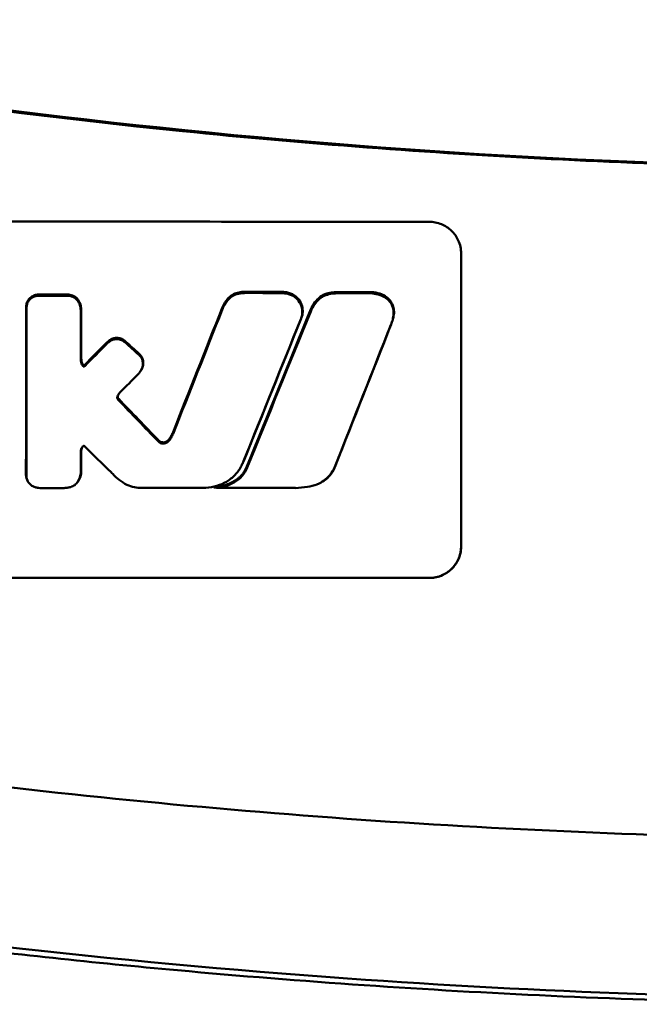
# Model space of a CAD drawing. Header units: millimetres. Extents: x 1479 to 4580, y 458 to 3937.
# Tile 5 of 32: x 2051 to 2070, y 1088 to 1119. Entities that reach past the tile are written whole.
import ezdxf

# ---------------------------------------------------------------- set-up
doc = ezdxf.new("R2010")
doc.units = ezdxf.units.MM
doc.header["$LTSCALE"] = 10
doc.layers.add('Visible (ISO)', color=7, linetype='Continuous', lineweight=50)

msp = doc.modelspace()

# ---------------------------------------------------------------- linework, layer by layer
at = {"layer": 'Visible (ISO)'}
for p, q in [((2062.31, 1110.239), (2062.353, 1110.259)), ((2052.768, 1110.049), (2052.77, 1110.102)), ((2062.616, 1109.694), (2062.626, 1109.687)), ((2052.832, 1108.238), (2052.832, 1108.245)), ((2052.844, 1108.291), (2052.844, 1108.298)), ((2052.9, 1108.061), (2052.899, 1108.105)), ((2052.951, 1108.069), (2052.949, 1108.11)), ((2054.734, 1107.977), (2054.753, 1108.013)), ((2053.974, 1107.11), (2053.989, 1107.146)), ((2055.558, 1105.705), (2055.567, 1105.752)), ((2057.855, 1104.953), (2057.861, 1104.963)), ((2057.921, 1105.096), (2057.928, 1105.107)), ((2060.8, 1104.972), (2060.786, 1104.93)), ((2052.734, 1104.452), (2052.731, 1104.445)), ((2056.989, 1104.27), (2057.074, 1104.256))]:
    msp.add_line(p, q, dxfattribs=at)
for centre, major_axis, ratio, start_param, end_param in [((2079.163, 1340.158), (227.179, 0), 0.994284, 4.495247, 4.712389), ((2051.565, 1110.357), (51.403, -0.06), 0.001677, 4.712509, 4.728109), ((2060.668, 1109.777), (0.519, 0.285), 0.971833, 1.32709, 1.715884), ((2051.303, 1109.876), (0.008, -0.365), 0.513959, 4.47143, 4.666202), ((2054.094, 1107.114), (0.11, 0.024), 0.886899, 2.581786, 3.289663), ((2054.168, 1107.136), (0.186, 0.043), 0.747942, 3.268727, 3.562549), ((1762.678, 1658.766), (-2430.475, 2563.045), 0.048343, 1.741728, 1.742242), ((1762.633, 1659.126), (-2433.105, 2565.818), 0.048343, 1.74162, 1.742134), ((2052.787, 1105.725), (25.972, -25.524), 0.000163, 4.718263, 4.750564), ((2051.127, 1104.682), (-0.001, -0.13), 0.115287, 4.772039, 4.865923), ((2053.819, 1109.193), (6.68, -4.626), 0.233475, 6.113953, 6.153624), ((2054.749, 1104.27), (0.152, 0.004), 0.08284, 4.661596, 4.742426), ((2078.89, 1144.594), (1787.892, 0), 0.022563, 4.698889, 4.699999), ((2078.86, 1144.54), (-1784.852, -0.034), 0.022571, 1.55859, 1.559974)]:
    msp.add_ellipse(centre, major_axis=major_axis, ratio=ratio, start_param=start_param, end_param=end_param, dxfattribs=at)
for points, knots in [([(2033.057, 1118.903), (2040.678, 1117.35), (2048.313, 1116.192), (2059.851, 1115.029), (2063.698, 1114.739), (2069.484, 1114.447), (2071.419, 1114.374), (2075.201, 1114.279), (2077.015, 1114.255), (2078.914, 1114.253)], [0.000811, 0.000811, 0.000811, 0.000811, 2.334672, 2.334672, 3.49801, 3.49801, 4.08174, 4.08174, 4.638981, 4.638981, 4.638981, 4.638981]), ([(2040.602, 1112.598), (2044.46, 1112.594), (2048.315, 1112.591), (2056.026, 1112.586), (2059.878, 1112.584), (2063.73, 1112.582)], [0.000001, 0.000001, 0.000001, 0.000001, 1.157743, 1.157743, 2.313793, 2.313793, 2.313793, 2.313793]), ([(2063.73, 1112.582), (2063.794, 1112.582), (2063.857, 1112.576), (2063.987, 1112.551), (2064.055, 1112.531), (2064.235, 1112.456), (2064.341, 1112.386), (2064.519, 1112.213), (2064.591, 1112.112), (2064.671, 1111.936), (2064.693, 1111.868), (2064.723, 1111.731), (2064.73, 1111.662), (2064.73, 1111.592)], [0.000001, 0.000001, 0.000001, 0.000001, 0.0189524, 0.0189524, 0.0399692, 0.0399692, 0.0779065, 0.0779065, 0.1155872, 0.1155872, 0.137348, 0.137348, 0.1589354, 0.1589354, 0.1589354, 0.1589354]), ([(2051.44, 1110.299), (2051.4, 1110.292), (2051.361, 1110.279), (2051.286, 1110.239), (2051.251, 1110.213), (2051.192, 1110.15), (2051.168, 1110.114), (2051.134, 1110.038), (2051.123, 1109.999), (2051.119, 1109.958)], [-0.05129556, -0.05129556, -0.05129556, -0.05129556, -0.03891106, -0.03891106, -0.02575831, -0.02575831, -0.01249472, -0.01249472, 0, 0, 0, 0]), ([(2051.451, 1110.263), (2051.403, 1110.255), (2051.358, 1110.239), (2051.273, 1110.191), (2051.236, 1110.158), (2051.184, 1110.09), (2051.166, 1110.058), (2051.141, 1109.993), (2051.134, 1109.96), (2051.131, 1109.926)], [-0.05113032, -0.05113032, -0.05113032, -0.05113032, -0.03661036, -0.03661036, -0.02158494, -0.02158494, -0.01046232, -0.01046232, 0, 0, 0, 0]), ([(2051.56, 1110.309), (2051.539, 1110.309), (2051.519, 1110.308), (2051.479, 1110.305), (2051.46, 1110.302), (2051.44, 1110.299)], [-0.01201087, -0.01201087, -0.01201087, -0.01201087, -0.00595236, -0.00595236, 0, 0, 0, 0]), ([(2051.571, 1110.271), (2051.551, 1110.271), (2051.531, 1110.271), (2051.491, 1110.268), (2051.471, 1110.266), (2051.451, 1110.263)], [-0.0120578, -0.0120578, -0.0120578, -0.0120578, -0.00602891, -0.00602891, 0, 0, 0, 0]), ([(2052.483, 1110.3), (2052.463, 1110.303), (2052.442, 1110.305), (2052.402, 1110.307), (2052.382, 1110.308), (2052.362, 1110.308)], [-0.01215178, -0.01215178, -0.01215178, -0.01215178, -0.00594822, -0.00594822, 0, 0, 0, 0]), ([(2052.493, 1110.261), (2052.474, 1110.264), (2052.455, 1110.266), (2052.415, 1110.269), (2052.394, 1110.27), (2052.373, 1110.27)], [-0.01208774, -0.01208774, -0.01208774, -0.01208774, -0.00635487, -0.00635487, 0, 0, 0, 0]), ([(2052.77, 1110.102), (2052.756, 1110.127), (2052.739, 1110.151), (2052.7, 1110.195), (2052.677, 1110.215), (2052.627, 1110.251), (2052.6, 1110.266), (2052.543, 1110.288), (2052.513, 1110.296), (2052.483, 1110.3)], [-0.03652571, -0.03652571, -0.03652571, -0.03652571, -0.02760795, -0.02760795, -0.01851069, -0.01851069, -0.00909968, -0.00909968, 0, 0, 0, 0]), ([(2052.768, 1110.049), (2052.755, 1110.075), (2052.74, 1110.1), (2052.704, 1110.146), (2052.683, 1110.167), (2052.635, 1110.205), (2052.608, 1110.221), (2052.552, 1110.246), (2052.523, 1110.255), (2052.493, 1110.261)], [-0.03642364, -0.03642364, -0.03642364, -0.03642364, -0.02759296, -0.02759296, -0.01849049, -0.01849049, -0.00911385, -0.00911385, 0, 0, 0, 0]), ([(2057.455, 1110.204), (2057.411, 1110.159), (2057.372, 1110.11), (2057.304, 1110.004), (2057.275, 1109.947), (2057.252, 1109.888)], [-0.03874262, -0.03874262, -0.03874262, -0.03874262, -0.01958586, -0.01958586, 0, 0, 0, 0]), ([(2057.76, 1110.331), (2057.7, 1110.318), (2057.643, 1110.296), (2057.535, 1110.234), (2057.486, 1110.193), (2057.444, 1110.146)], [-0.0377179, -0.0377179, -0.0377179, -0.0377179, -0.01935504, -0.01935504, 0, 0, 0, 0]), ([(2057.781, 1110.374), (2057.72, 1110.364), (2057.66, 1110.344), (2057.549, 1110.286), (2057.499, 1110.248), (2057.455, 1110.204)], [-0.03783782, -0.03783782, -0.03783782, -0.03783782, -0.01911324, -0.01911324, 0, 0, 0, 0]), ([(2057.998, 1110.355), (2057.959, 1110.355), (2057.919, 1110.353), (2057.84, 1110.345), (2057.8, 1110.339), (2057.76, 1110.331)], [-0.02402213, -0.02402213, -0.02402213, -0.02402213, -0.01224647, -0.01224647, 0, 0, 0, 0]), ([(2058.02, 1110.394), (2057.98, 1110.394), (2057.94, 1110.392), (2057.86, 1110.386), (2057.821, 1110.381), (2057.781, 1110.374)], [-0.02410564, -0.02410564, -0.02410564, -0.02410564, -0.01206816, -0.01206816, 0, 0, 0, 0]), ([(2059.304, 1110.328), (2059.264, 1110.337), (2059.223, 1110.343), (2059.138, 1110.352), (2059.093, 1110.354), (2059.048, 1110.354)], [-0.02574903, -0.02574903, -0.02574903, -0.02574903, -0.01343066, -0.01343066, 0, 0, 0, 0]), ([(2059.326, 1110.363), (2059.286, 1110.373), (2059.244, 1110.38), (2059.159, 1110.39), (2059.116, 1110.393), (2059.073, 1110.393)], [-0.02562729, -0.02562729, -0.02562729, -0.02562729, -0.01298647, -0.01298647, 0, 0, 0, 0]), ([(2059.725, 1109.566), (2059.741, 1109.61), (2059.752, 1109.655), (2059.762, 1109.751), (2059.761, 1109.802), (2059.742, 1109.925), (2059.716, 1109.996), (2059.638, 1110.125), (2059.587, 1110.181), (2059.492, 1110.251), (2059.456, 1110.273), (2059.38, 1110.307), (2059.343, 1110.319), (2059.304, 1110.328)], [-0.1007335, -0.1007335, -0.1007335, -0.1007335, -0.0864518, -0.0864518, -0.070815, -0.070815, -0.0477471, -0.0477471, -0.0248109, -0.0248109, -0.0119957, -0.0119957, 0, 0, 0, 0]), ([(2059.735, 1109.586), (2059.75, 1109.624), (2059.76, 1109.663), (2059.773, 1109.746), (2059.774, 1109.79), (2059.766, 1109.909), (2059.745, 1109.983), (2059.677, 1110.12), (2059.629, 1110.182), (2059.534, 1110.265), (2059.495, 1110.292), (2059.412, 1110.335), (2059.37, 1110.351), (2059.326, 1110.363)], [-0.1011495, -0.1011495, -0.1011495, -0.1011495, -0.0886917, -0.0886917, -0.0751588, -0.0751588, -0.0517409, -0.0517409, -0.0280419, -0.0280419, -0.0135591, -0.0135591, 0, 0, 0, 0]), ([(2060.029, 1109.851), (2060.06, 1109.928), (2060.101, 1110.001), (2060.2, 1110.13), (2060.256, 1110.186), (2060.319, 1110.235)], [0, 0, 0, 0, 0.02557959, 0.02557959, 0.04989862, 0.04989862, 0.04989862, 0.04989862]), ([(2060.298, 1110.173), (2060.326, 1110.197), (2060.357, 1110.219), (2060.422, 1110.257), (2060.457, 1110.273), (2060.493, 1110.286)], [0, 0, 0, 0, 0.01146668, 0.01146668, 0.02292794, 0.02292794, 0.02292794, 0.02292794]), ([(2060.493, 1110.286), (2060.56, 1110.308), (2060.628, 1110.324), (2060.757, 1110.343), (2060.817, 1110.347), (2060.876, 1110.346)], [0, 0, 0, 0, 0.02130972, 0.02130972, 0.03920168, 0.03920168, 0.03920168, 0.03920168]), ([(2060.525, 1110.335), (2060.59, 1110.352), (2060.656, 1110.365), (2060.786, 1110.38), (2060.85, 1110.384), (2060.914, 1110.384)], [0, 0, 0, 0, 0.02028848, 0.02028848, 0.0395792, 0.0395792, 0.0395792, 0.0395792]), ([(2061.83, 1110.346), (2061.913, 1110.346), (2061.995, 1110.338), (2062.157, 1110.303), (2062.236, 1110.276), (2062.31, 1110.239)], [0, 0, 0, 0, 0.02493845, 0.02493845, 0.04990411, 0.04990411, 0.04990411, 0.04990411]), ([(2061.875, 1110.383), (2061.958, 1110.383), (2062.04, 1110.374), (2062.203, 1110.333), (2062.281, 1110.302), (2062.353, 1110.259)], [0, 0, 0, 0, 0.02499311, 0.02499311, 0.05034829, 0.05034829, 0.05034829, 0.05034829]), ([(2062.31, 1110.239), (2062.356, 1110.214), (2062.398, 1110.183), (2062.476, 1110.11), (2062.509, 1110.068), (2062.567, 1109.971), (2062.589, 1109.917), (2062.615, 1109.806), (2062.62, 1109.75), (2062.616, 1109.694)], [0, 0, 0, 0, 0.01587272, 0.01587272, 0.03235839, 0.03235839, 0.05026104, 0.05026104, 0.06761699, 0.06761699, 0.06761699, 0.06761699]), ([(2062.353, 1110.259), (2062.399, 1110.229), (2062.441, 1110.194), (2062.515, 1110.111), (2062.546, 1110.065), (2062.596, 1109.963), (2062.614, 1109.908), (2062.632, 1109.797), (2062.633, 1109.741), (2062.626, 1109.687)], [0, 0, 0, 0, 0.0166518, 0.0166518, 0.03372507, 0.03372507, 0.05151399, 0.05151399, 0.06853819, 0.06853819, 0.06853819, 0.06853819]), ([(2051.131, 1109.926), (2051.13, 1109.915), (2051.129, 1109.903), (2051.128, 1109.879), (2051.127, 1109.867), (2051.127, 1109.856)], [-0.007314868, -0.007314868, -0.007314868, -0.007314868, -0.003657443, -0.003657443, 0, 0, 0, 0]), ([(2052.83, 1109.746), (2052.83, 1109.798), (2052.825, 1109.849), (2052.805, 1109.951), (2052.789, 1110.001), (2052.768, 1110.049)], [-0.03215724, -0.03215724, -0.03215724, -0.03215724, -0.01616009, -0.01616009, 0, 0, 0, 0]), ([(2052.843, 1109.801), (2052.843, 1109.853), (2052.837, 1109.904), (2052.813, 1110.006), (2052.795, 1110.055), (2052.77, 1110.102)], [-0.03220551, -0.03220551, -0.03220551, -0.03220551, -0.01615838, -0.01615838, 0, 0, 0, 0]), ([(2057.444, 1110.146), (2057.401, 1110.097), (2057.364, 1110.044), (2057.299, 1109.936), (2057.273, 1109.881), (2057.25, 1109.825)], [-0.03864588, -0.03864588, -0.03864588, -0.03864588, -0.01880031, -0.01880031, 0, 0, 0, 0]), ([(2060.024, 1109.781), (2060.056, 1109.861), (2060.097, 1109.936), (2060.191, 1110.067), (2060.242, 1110.123), (2060.298, 1110.173)], [0, 0, 0, 0, 0.0264811, 0.0264811, 0.04942684, 0.04942684, 0.04942684, 0.04942684]), ([(2062.626, 1109.687), (2062.617, 1109.631), (2062.605, 1109.576), (2062.575, 1109.466), (2062.556, 1109.412), (2062.535, 1109.359)], [0, 0, 0, 0, 0.01745385, 0.01745385, 0.03518305, 0.03518305, 0.03518305, 0.03518305]), ([(2062.616, 1109.694), (2062.611, 1109.639), (2062.602, 1109.584), (2062.575, 1109.475), (2062.557, 1109.421), (2062.536, 1109.368)], [0, 0, 0, 0, 0.01712312, 0.01712312, 0.03473945, 0.03473945, 0.03473945, 0.03473945]), ([(2059.712, 1109.535), (2059.715, 1109.54), (2059.717, 1109.545), (2059.721, 1109.556), (2059.723, 1109.561), (2059.725, 1109.566)], [-0.003491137, -0.003491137, -0.003491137, -0.003491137, -0.001745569, -0.001745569, 0, 0, 0, 0]), ([(2053.728, 1108.879), (2053.711, 1108.868), (2053.695, 1108.855), (2053.664, 1108.829), (2053.649, 1108.815), (2053.634, 1108.8)], [-0.0124533, -0.0124533, -0.0124533, -0.0124533, -0.00624553, -0.00624553, 0, 0, 0, 0]), ([(2053.728, 1108.838), (2053.712, 1108.827), (2053.696, 1108.814), (2053.665, 1108.788), (2053.65, 1108.773), (2053.635, 1108.758)], [-0.01248959, -0.01248959, -0.01248959, -0.01248959, -0.006512, -0.006512, 0, 0, 0, 0]), ([(2054.193, 1108.869), (2054.159, 1108.895), (2054.121, 1108.915), (2054.038, 1108.943), (2053.993, 1108.95), (2053.907, 1108.949), (2053.867, 1108.942), (2053.793, 1108.918), (2053.759, 1108.901), (2053.728, 1108.879)], [-0.05001862, -0.05001862, -0.05001862, -0.05001862, -0.03717599, -0.03717599, -0.02355017, -0.02355017, -0.01149301, -0.01149301, 0, 0, 0, 0]), ([(2054.189, 1108.831), (2054.153, 1108.859), (2054.113, 1108.88), (2054.024, 1108.908), (2053.976, 1108.914), (2053.89, 1108.908), (2053.854, 1108.901), (2053.787, 1108.875), (2053.756, 1108.859), (2053.728, 1108.838)], [-0.0498323, -0.0498323, -0.0498323, -0.0498323, -0.03617176, -0.03617176, -0.02170588, -0.02170588, -0.0105717, -0.0105717, 0, 0, 0, 0]), ([(2054.234, 1108.793), (2054.227, 1108.8), (2054.219, 1108.806), (2054.204, 1108.819), (2054.197, 1108.825), (2054.189, 1108.831)], [-0.005954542, -0.005954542, -0.005954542, -0.005954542, -0.00297727, -0.00297727, 0, 0, 0, 0]), ([(2054.238, 1108.831), (2054.23, 1108.838), (2054.223, 1108.845), (2054.208, 1108.857), (2054.2, 1108.863), (2054.193, 1108.869)], [-0.005923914, -0.005923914, -0.005923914, -0.005923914, -0.00291725, -0.00291725, 0, 0, 0, 0]), ([(2054.668, 1108.398), (2054.662, 1108.404), (2054.657, 1108.409), (2054.645, 1108.421), (2054.639, 1108.426), (2054.633, 1108.431)], [-0.00490164, -0.00490164, -0.00490164, -0.00490164, -0.002450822, -0.002450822, 0, 0, 0, 0]), ([(2054.673, 1108.435), (2054.667, 1108.441), (2054.662, 1108.447), (2054.65, 1108.458), (2054.644, 1108.464), (2054.638, 1108.469)], [-0.004946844, -0.004946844, -0.004946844, -0.004946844, -0.002473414, -0.002473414, 0, 0, 0, 0]), ([(2054.734, 1107.977), (2054.75, 1108.01), (2054.761, 1108.045), (2054.773, 1108.119), (2054.774, 1108.158), (2054.762, 1108.235), (2054.75, 1108.272), (2054.716, 1108.341), (2054.694, 1108.371), (2054.668, 1108.398)], [-0.04671997, -0.04671997, -0.04671997, -0.04671997, -0.03538139, -0.03538139, -0.02350504, -0.02350504, -0.01139688, -0.01139688, 0, 0, 0, 0]), ([(2054.753, 1108.013), (2054.767, 1108.047), (2054.777, 1108.083), (2054.786, 1108.157), (2054.785, 1108.195), (2054.772, 1108.272), (2054.759, 1108.31), (2054.722, 1108.378), (2054.7, 1108.409), (2054.673, 1108.435)], [-0.04689099, -0.04689099, -0.04689099, -0.04689099, -0.03555358, -0.03555358, -0.0237947, -0.0237947, -0.01152205, -0.01152205, 0, 0, 0, 0]), ([(2052.9, 1108.061), (2052.894, 1108.069), (2052.886, 1108.077), (2052.87, 1108.099), (2052.863, 1108.11), (2052.853, 1108.131), (2052.849, 1108.141), (2052.836, 1108.178), (2052.832, 1108.208), (2052.832, 1108.238)], [-0.02048694, -0.02048694, -0.02048694, -0.02048694, -0.01661307, -0.01661307, -0.01236262, -0.01236262, -0.00927922, -0.00927922, 0, 0, 0, 0]), ([(2052.899, 1108.105), (2052.895, 1108.111), (2052.892, 1108.117), (2052.889, 1108.123), (2052.886, 1108.126), (2052.884, 1108.13), (2052.882, 1108.134), (2052.88, 1108.138), (2052.878, 1108.142), (2052.877, 1108.146), (2052.875, 1108.149), (2052.873, 1108.153), (2052.871, 1108.157), (2052.869, 1108.161), (2052.868, 1108.165), (2052.866, 1108.169), (2052.865, 1108.173), (2052.863, 1108.177), (2052.862, 1108.181), (2052.86, 1108.185), (2052.859, 1108.189), (2052.858, 1108.193), (2052.856, 1108.199), (2052.855, 1108.205), (2052.853, 1108.212), (2052.852, 1108.218), (2052.85, 1108.224), (2052.849, 1108.23), (2052.848, 1108.237), (2052.848, 1108.243), (2052.847, 1108.249), (2052.846, 1108.259), (2052.845, 1108.268), (2052.845, 1108.277), (2052.844, 1108.282), (2052.844, 1108.286), (2052.844, 1108.291)], [0, 0, 0, 0, 0.020678, 0.020678, 0.020678, 0.0340827, 0.0340827, 0.0340827, 0.0474641, 0.0474641, 0.0474641, 0.0608021, 0.0608021, 0.0608021, 0.0740851, 0.0740851, 0.0740851, 0.0873071, 0.0873071, 0.0873071, 0.1004656, 0.1004656, 0.1004656, 0.1204491, 0.1204491, 0.1204491, 0.1402156, 0.1402156, 0.1402156, 0.1597782, 0.1597782, 0.1597782, 0.1891116, 0.1891116, 0.1891116, 0.2032571, 0.2032571, 0.2032571, 0.2032571]), ([(2052.935, 1108.1), (2052.932, 1108.098), (2052.929, 1108.096), (2052.923, 1108.095), (2052.92, 1108.094), (2052.916, 1108.095), (2052.916, 1108.095), (2052.912, 1108.095), (2052.91, 1108.096), (2052.905, 1108.099), (2052.903, 1108.1), (2052.901, 1108.102), (2052.9, 1108.104), (2052.899, 1108.105)], [-0.004180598, -0.004180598, -0.004180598, -0.004180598, -0.003140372, -0.003140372, -0.002186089, -0.002186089, -0.002067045, -0.002067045, -0.001157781, -0.001157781, -0.000510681, -0.000510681, 0, 0, 0, 0]), ([(2052.937, 1108.059), (2052.935, 1108.057), (2052.932, 1108.056), (2052.926, 1108.054), (2052.923, 1108.053), (2052.919, 1108.053), (2052.919, 1108.053), (2052.918, 1108.053), (2052.918, 1108.053), (2052.917, 1108.053), (2052.916, 1108.053), (2052.913, 1108.054), (2052.91, 1108.055), (2052.904, 1108.058), (2052.902, 1108.06), (2052.9, 1108.061)], [-0.004606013, -0.004606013, -0.004606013, -0.004606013, -0.003438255, -0.003438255, -0.002112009, -0.002112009, -0.002029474, -0.002029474, -0.001947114, -0.001947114, -0.001614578, -0.001614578, -0.000682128, -0.000682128, 0, 0, 0, 0]), ([(2052.951, 1108.069), (2052.948, 1108.067), (2052.946, 1108.066), (2052.942, 1108.062), (2052.939, 1108.061), (2052.937, 1108.059)], [-0.00169855, -0.00169855, -0.00169855, -0.00169855, -0.000849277, -0.000849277, 0, 0, 0, 0]), ([(2054.592, 1107.783), (2054.62, 1107.811), (2054.646, 1107.84), (2054.694, 1107.905), (2054.715, 1107.94), (2054.734, 1107.977)], [-0.02471221, -0.02471221, -0.02471221, -0.02471221, -0.01263472, -0.01263472, 0, 0, 0, 0]), ([(2053.979, 1107.041), (2053.974, 1107.051), (2053.971, 1107.061), (2053.969, 1107.085), (2053.97, 1107.098), (2053.974, 1107.11)], [-0.0073251, -0.0073251, -0.0073251, -0.0073251, -0.003944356, -0.003944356, 0, 0, 0, 0]), ([(2053.974, 1107.11), (2053.978, 1107.122), (2053.982, 1107.134), (2053.993, 1107.158), (2053.999, 1107.17), (2054.01, 1107.189), (2054.015, 1107.197), (2054.038, 1107.23), (2054.058, 1107.253), (2054.08, 1107.274)], [-0.02035992, -0.02035992, -0.02035992, -0.02035992, -0.01645196, -0.01645196, -0.0122888, -0.0122888, -0.00943827, -0.00943827, 0, 0, 0, 0]), ([(2053.989, 1107.146), (2053.994, 1107.157), (2053.999, 1107.167), (2054.008, 1107.185), (2054.012, 1107.191), (2054.016, 1107.198)], [-0.020451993, -0.020451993, -0.020451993, -0.020451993, -0.016786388, -0.016786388, -0.014389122, -0.014389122, -0.014389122, -0.014389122]), ([(2054.003, 1107.006), (2053.998, 1107.011), (2053.994, 1107.016), (2053.986, 1107.028), (2053.982, 1107.034), (2053.979, 1107.041)], [-0.004403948, -0.004403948, -0.004403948, -0.004403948, -0.002275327, -0.002275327, 0, 0, 0, 0]), ([(2055.715, 1105.948), (2055.698, 1105.904), (2055.677, 1105.862), (2055.626, 1105.78), (2055.595, 1105.741), (2055.558, 1105.705)], [-0.02994324, -0.02994324, -0.02994324, -0.02994324, -0.01548431, -0.01548431, 0, 0, 0, 0]), ([(2055.714, 1106.003), (2055.696, 1105.958), (2055.676, 1105.914), (2055.627, 1105.83), (2055.599, 1105.79), (2055.567, 1105.752)], [-0.03023302, -0.03023302, -0.03023302, -0.03023302, -0.0151551, -0.0151551, 0, 0, 0, 0]), ([(2052.894, 1105.559), (2052.897, 1105.562), (2052.901, 1105.565), (2052.908, 1105.572), (2052.911, 1105.576), (2052.915, 1105.579)], [-0.00300659, -0.00300659, -0.00300659, -0.00300659, -0.001503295, -0.001503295, 0, 0, 0, 0]), ([(2052.915, 1105.579), (2052.916, 1105.579), (2052.918, 1105.58), (2052.922, 1105.581), (2052.923, 1105.581), (2052.925, 1105.58), (2052.925, 1105.58), (2052.925, 1105.58), (2052.925, 1105.58), (2052.925, 1105.58), (2052.925, 1105.58), (2052.926, 1105.58), (2052.927, 1105.579), (2052.929, 1105.578), (2052.931, 1105.577), (2052.933, 1105.575), (2052.934, 1105.573), (2052.935, 1105.571)], [-0.002281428, -0.002281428, -0.002281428, -0.002281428, -0.001665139, -0.001665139, -0.001287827, -0.001287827, -0.001274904, -0.001274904, -0.00126194, -0.00126194, -0.001209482, -0.001209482, -0.000987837, -0.000987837, -0.000549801, -0.000549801, 0, 0, 0, 0]), ([(2055.265, 1105.698), (2055.262, 1105.702), (2055.258, 1105.705), (2055.252, 1105.711), (2055.248, 1105.715), (2055.245, 1105.718)], [-0.002881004, -0.002881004, -0.002881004, -0.002881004, -0.001440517, -0.001440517, 0, 0, 0, 0]), ([(2055.276, 1105.731), (2055.272, 1105.734), (2055.269, 1105.737), (2055.262, 1105.743), (2055.259, 1105.747), (2055.255, 1105.75)], [-0.002850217, -0.002850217, -0.002850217, -0.002850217, -0.001448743, -0.001448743, 0, 0, 0, 0]), ([(2055.558, 1105.705), (2055.547, 1105.695), (2055.535, 1105.686), (2055.508, 1105.67), (2055.493, 1105.663), (2055.452, 1105.649), (2055.425, 1105.645), (2055.373, 1105.647), (2055.348, 1105.652), (2055.303, 1105.671), (2055.283, 1105.683), (2055.265, 1105.698)], [-0.03228767, -0.03228767, -0.03228767, -0.03228767, -0.02770248, -0.02770248, -0.02275386, -0.02275386, -0.01468895, -0.01468895, -0.00707707, -0.00707707, 0, 0, 0, 0]), ([(2055.567, 1105.752), (2055.557, 1105.742), (2055.546, 1105.732), (2055.521, 1105.714), (2055.507, 1105.706), (2055.469, 1105.689), (2055.444, 1105.683), (2055.392, 1105.681), (2055.366, 1105.685), (2055.318, 1105.702), (2055.295, 1105.714), (2055.276, 1105.731)], [-0.03254813, -0.03254813, -0.03254813, -0.03254813, -0.02809853, -0.02809853, -0.02325045, -0.02325045, -0.01554495, -0.01554495, -0.00771824, -0.00771824, 0, 0, 0, 0]), ([(2052.831, 1105.413), (2052.831, 1105.429), (2052.832, 1105.445), (2052.839, 1105.477), (2052.845, 1105.492), (2052.857, 1105.512), (2052.861, 1105.518), (2052.876, 1105.539), (2052.887, 1105.548), (2052.894, 1105.559)], [-0.01251254, -0.01251254, -0.01251254, -0.01251254, -0.00901213, -0.00901213, -0.00544118, -0.00544118, -0.00386807, -0.00386807, 0, 0, 0, 0]), ([(2052.831, 1104.814), (2052.831, 1104.866), (2052.831, 1104.954), (2052.831, 1105.014), (2052.831, 1105.064), (2052.831, 1105.213), (2052.831, 1105.313), (2052.831, 1105.413)], [0, 0, 0, 0, 0.0162879, 0.0162879, 0.0977077, 0.0977077, 0.2605668, 0.2605668, 0.2605668, 0.2605668]), ([(2052.843, 1105.402), (2052.843, 1105.412), (2052.843, 1105.422), (2052.844, 1105.432), (2052.845, 1105.442), (2052.847, 1105.452), (2052.849, 1105.462), (2052.851, 1105.469), (2052.853, 1105.476), (2052.855, 1105.482), (2052.856, 1105.486), (2052.858, 1105.491), (2052.859, 1105.495), (2052.861, 1105.499), (2052.863, 1105.503), (2052.865, 1105.507), (2052.867, 1105.511), (2052.869, 1105.515), (2052.871, 1105.519), (2052.873, 1105.523), (2052.875, 1105.527), (2052.878, 1105.531), (2052.88, 1105.535), (2052.882, 1105.539), (2052.884, 1105.543), (2052.885, 1105.546), (2052.887, 1105.548), (2052.888, 1105.551)], [0, 0, 0, 0, 0.0303952, 0.0303952, 0.0303952, 0.062529, 0.062529, 0.062529, 0.0836646, 0.0836646, 0.0836646, 0.0973848, 0.0973848, 0.0973848, 0.1111615, 0.1111615, 0.1111615, 0.1249801, 0.1249801, 0.1249801, 0.1388281, 0.1388281, 0.1388281, 0.1526703, 0.1526703, 0.1526703, 0.1619987, 0.1619987, 0.1619987, 0.1619987]), ([(2052.843, 1104.802), (2052.843, 1104.855), (2052.843, 1104.942), (2052.843, 1105.002), (2052.843, 1105.052), (2052.843, 1105.202), (2052.843, 1105.302), (2052.843, 1105.402)], [0, 0, 0, 0, 0.0163048, 0.0163048, 0.0978171, 0.0978171, 0.2608531, 0.2608531, 0.2608531, 0.2608531]), ([(2056.739, 1104.256), (2056.857, 1104.269), (2056.975, 1104.29), (2057.192, 1104.356), (2057.292, 1104.398), (2057.485, 1104.51), (2057.575, 1104.581), (2057.735, 1104.751), (2057.801, 1104.848), (2057.855, 1104.953)], [-0.1396927, -0.1396927, -0.1396927, -0.1396927, -0.1039474, -0.1039474, -0.0713068, -0.0713068, -0.0361761, -0.0361761, 0, 0, 0, 0]), ([(2057.855, 1104.953), (2057.867, 1104.976), (2057.878, 1105), (2057.9, 1105.047), (2057.911, 1105.071), (2057.921, 1105.096)], [-0.01617209, -0.01617209, -0.01617209, -0.01617209, -0.00808599, -0.00808599, 0, 0, 0, 0]), ([(2057.861, 1104.963), (2057.873, 1104.987), (2057.884, 1105.011), (2057.907, 1105.058), (2057.917, 1105.082), (2057.928, 1105.107)], [-0.01623548, -0.01623548, -0.01623548, -0.01623548, -0.00811766, -0.00811766, 0, 0, 0, 0]), ([(2060.8, 1104.972), (2060.774, 1104.902), (2060.744, 1104.841), (2060.705, 1104.777), (2060.666, 1104.714), (2060.622, 1104.657), (2060.57, 1104.603), (2060.518, 1104.55), (2060.459, 1104.501), (2060.397, 1104.46), (2060.367, 1104.44), (2060.335, 1104.421), (2060.304, 1104.404)], [0, 0, 0, 0, 0.2297075, 0.2297075, 0.2297075, 0.4574814, 0.4574814, 0.4574814, 0.6826089, 0.6826089, 0.6826089, 0.7908188, 0.7908188, 0.7908188, 0.7908188]), ([(2051.112, 1104.663), (2051.112, 1104.624), (2051.119, 1104.586), (2051.138, 1104.525), (2051.148, 1104.502), (2051.161, 1104.48)], [-0.04924341, -0.04924341, -0.04924341, -0.04924341, -0.03730774, -0.03730774, -0.02956004, -0.02956004, -0.02956004, -0.02956004]), ([(2052.731, 1104.445), (2052.768, 1104.495), (2052.796, 1104.552), (2052.834, 1104.673), (2052.843, 1104.737), (2052.843, 1104.802)], [-0.0393647, -0.0393647, -0.0393647, -0.0393647, -0.02005998, -0.02005998, 0, 0, 0, 0]), ([(2052.734, 1104.452), (2052.769, 1104.509), (2052.794, 1104.571), (2052.824, 1104.694), (2052.831, 1104.754), (2052.831, 1104.814)], [-0.03917193, -0.03917193, -0.03917193, -0.03917193, -0.0186408, -0.0186408, 0, 0, 0, 0]), ([(2053.825, 1104.694), (2053.953, 1104.56), (2054.102, 1104.439), (2054.346, 1104.323), (2054.423, 1104.296), (2054.582, 1104.261), (2054.662, 1104.254), (2054.742, 1104.257)], [-0.105367, -0.105367, -0.105367, -0.105367, -0.0488724, -0.0488724, -0.0241035, -0.0241035, 0, 0, 0, 0]), ([(2056.989, 1104.27), (2057.035, 1104.276), (2057.076, 1104.282), (2057.121, 1104.29), (2057.151, 1104.296), (2057.179, 1104.302), (2057.208, 1104.309), (2057.238, 1104.315), (2057.266, 1104.323), (2057.295, 1104.331), (2057.324, 1104.339), (2057.351, 1104.347), (2057.38, 1104.357), (2057.408, 1104.367), (2057.435, 1104.377), (2057.463, 1104.388), (2057.491, 1104.4), (2057.517, 1104.411), (2057.544, 1104.425), (2057.571, 1104.438), (2057.596, 1104.452), (2057.622, 1104.467), (2057.648, 1104.482), (2057.672, 1104.497), (2057.697, 1104.515), (2057.721, 1104.532), (2057.744, 1104.55), (2057.767, 1104.569), (2057.789, 1104.588), (2057.811, 1104.608), (2057.832, 1104.629), (2057.852, 1104.65), (2057.872, 1104.672), (2057.89, 1104.695), (2057.909, 1104.718), (2057.926, 1104.742), (2057.942, 1104.767), (2057.958, 1104.791), (2057.973, 1104.817), (2057.986, 1104.843), (2058, 1104.87), (2058.013, 1104.897), (2058.024, 1104.925)], [0, 0, 0, 0, 0.137174, 0.137174, 0.137174, 0.228231, 0.228231, 0.228231, 0.319305, 0.319305, 0.319305, 0.410386, 0.410386, 0.410386, 0.50146, 0.50146, 0.50146, 0.592504, 0.592504, 0.592504, 0.683492, 0.683492, 0.683492, 0.774389, 0.774389, 0.774389, 0.865155, 0.865155, 0.865155, 0.955753, 0.955753, 0.955753, 1.046153, 1.046153, 1.046153, 1.136339, 1.136339, 1.136339, 1.226318, 1.226318, 1.226318, 1.317976, 1.317976, 1.317976, 1.317976]), ([(2057.074, 1104.256), (2057.179, 1104.27), (2057.283, 1104.291), (2057.473, 1104.352), (2057.559, 1104.389), (2057.728, 1104.489), (2057.808, 1104.554), (2057.942, 1104.71), (2057.995, 1104.797), (2058.034, 1104.892)], [0, 0, 0, 0, 0.0316908, 0.0316908, 0.0599134, 0.0599134, 0.0913031, 0.0913031, 0.1228865, 0.1228865, 0.1228865, 0.1228865]), ([(2060.786, 1104.93), (2060.776, 1104.902), (2060.765, 1104.876), (2060.752, 1104.85), (2060.74, 1104.823), (2060.726, 1104.798), (2060.711, 1104.772), (2060.696, 1104.747), (2060.68, 1104.723), (2060.663, 1104.699), (2060.646, 1104.675), (2060.627, 1104.652), (2060.607, 1104.631), (2060.587, 1104.609), (2060.566, 1104.588), (2060.544, 1104.568), (2060.522, 1104.548), (2060.499, 1104.529), (2060.475, 1104.511), (2060.451, 1104.494), (2060.426, 1104.477), (2060.4, 1104.461), (2060.395, 1104.458), (2060.389, 1104.455), (2060.384, 1104.451)], [0, 0, 0, 0, 0.0909424, 0.0909424, 0.0909424, 0.1817542, 0.1817542, 0.1817542, 0.2723918, 0.2723918, 0.2723918, 0.3628196, 0.3628196, 0.3628196, 0.4530191, 0.4530191, 0.4530191, 0.5429943, 0.5429943, 0.5429943, 0.6327704, 0.6327704, 0.6327704, 0.6523149, 0.6523149, 0.6523149, 0.6523149]), ([(2051.124, 1104.636), (2051.125, 1104.595), (2051.132, 1104.555), (2051.161, 1104.475), (2051.183, 1104.437), (2051.236, 1104.373), (2051.265, 1104.347), (2051.329, 1104.306), (2051.363, 1104.291), (2051.399, 1104.28)], [-0.04908253, -0.04908253, -0.04908253, -0.04908253, -0.03649581, -0.03649581, -0.02308132, -0.02308132, -0.01125263, -0.01125263, 0, 0, 0, 0]), ([(2052.517, 1104.286), (2052.56, 1104.3), (2052.601, 1104.321), (2052.676, 1104.377), (2052.708, 1104.412), (2052.734, 1104.452)], [-0.02836789, -0.02836789, -0.02836789, -0.02836789, -0.01466479, -0.01466479, 0, 0, 0, 0]), ([(2060.222, 1104.37), (2060.124, 1104.334), (2060.021, 1104.308), (2059.796, 1104.27), (2059.669, 1104.259), (2059.545, 1104.255)], [0, 0, 0, 0, 0.0313472, 0.0313472, 0.06861154, 0.06861154, 0.06861154, 0.06861154]), ([(2051.399, 1104.28), (2051.432, 1104.271), (2051.465, 1104.264), (2051.534, 1104.255), (2051.57, 1104.252), (2051.605, 1104.252)], [-0.02088223, -0.02088223, -0.02088223, -0.02088223, -0.01062105, -0.01062105, 0, 0, 0, 0]), ([(2052.283, 1104.254), (2052.321, 1104.254), (2052.36, 1104.256), (2052.438, 1104.267), (2052.478, 1104.275), (2052.517, 1104.286)], [-0.02385699, -0.02385699, -0.02385699, -0.02385699, -0.01223524, -0.01223524, 0, 0, 0, 0]), ([(2064.73, 1102.431), (2064.73, 1102.361), (2064.723, 1102.29), (2064.692, 1102.15), (2064.669, 1102.081), (2064.587, 1101.908), (2064.519, 1101.811), (2064.342, 1101.638), (2064.233, 1101.566), (2064.046, 1101.49), (2063.977, 1101.47), (2063.848, 1101.447), (2063.789, 1101.442), (2063.73, 1101.442)], [0.0000453, 0.0000453, 0.0000453, 0.0000453, 0.0218802, 0.0218802, 0.0443973, 0.0443973, 0.0806762, 0.0806762, 0.1198227, 0.1198227, 0.141546, 0.141546, 0.159196, 0.159196, 0.159196, 0.159196]), ([(2064.73, 1102.431), (2064.73, 1102.301), (2064.705, 1102.173), (2064.608, 1101.941), (2064.541, 1101.839), (2064.372, 1101.662), (2064.271, 1101.589), (2064.087, 1101.503), (2064.012, 1101.478), (2063.867, 1101.448), (2063.799, 1101.441), (2063.73, 1101.441)], [0.000001, 0.000001, 0.000001, 0.000001, 0.0401743, 0.0401743, 0.0774188, 0.0774188, 0.1148795, 0.1148795, 0.138742, 0.138742, 0.1592822, 0.1592822, 0.1592822, 0.1592822]), ([(2063.73, 1101.442), (2059.874, 1101.443), (2056.02, 1101.445), (2048.309, 1101.45), (2044.457, 1101.453), (2040.602, 1101.457)], [0.000001, 0.000001, 0.000001, 0.000001, 1.156895, 1.156895, 2.313577, 2.313577, 2.313577, 2.313577]), ([(2063.73, 1101.441), (2059.886, 1101.443), (2056.044, 1101.445), (2048.332, 1101.45), (2044.468, 1101.453), (2040.602, 1101.456)], [0.000001, 0.000001, 0.000001, 0.000001, 1.153366, 1.153366, 2.313577, 2.313577, 2.313577, 2.313577]), ([(2078.836, 1093.269), (2069.151, 1093.281), (2059.472, 1093.852), (2040.144, 1096.116), (2030.514, 1097.817), (2021.009, 1100.072)], [0.032666, 0.032666, 0.032666, 0.032666, 2.938218, 2.938218, 5.868286, 5.868286, 5.868286, 5.868286]), ([(2017.782, 1095.778), (2024.89, 1094.017), (2032.1, 1092.556), (2039.332, 1091.412), (2046.565, 1090.268), (2053.874, 1089.433), (2061.178, 1088.915), (2067.187, 1088.489), (2073.222, 1088.276), (2079.246, 1088.276)], [0, 0, 0, 0, 21.882576, 21.882576, 21.882576, 43.765152, 43.765152, 43.765152, 61.766885, 61.766885, 61.766885, 61.766885]), ([(2017.357, 1095.654), (2017.425, 1095.637), (2017.516, 1095.614), (2017.711, 1095.566), (2017.8, 1095.544), (2018.066, 1095.479), (2018.244, 1095.436), (2018.776, 1095.306), (2019.132, 1095.221), (2020.198, 1094.966), (2020.91, 1094.8), (2023.049, 1094.309), (2024.478, 1093.993), (2028.776, 1093.084), (2031.653, 1092.526), (2036.464, 1091.678), (2038.393, 1091.36), (2042.903, 1090.671), (2045.486, 1090.316), (2050.662, 1089.685), (2053.254, 1089.409), (2059.742, 1088.817), (2063.642, 1088.55), (2069.495, 1088.284), (2071.446, 1088.218), (2075.346, 1088.129), (2077.296, 1088.107), (2079.245, 1088.107)], [-6.255822, -6.255822, -6.255822, -6.255822, -6.222837, -6.222837, -6.195433, -6.195433, -6.140619, -6.140619, -6.030972, -6.030972, -5.8116, -5.8116, -5.372567, -5.372567, -4.493566, -4.493566, -3.9071, -3.9071, -3.124844, -3.124844, -2.342742, -2.342742, -1.17034, -1.17034, -0.584842, -0.584842, 0, 0, 0, 0])]:
    msp.add_open_spline(points, degree=3, knots=knots, dxfattribs=at)
for points in [[(2064.73, 1111.592), (2064.73, 1108.541), (2064.73, 1105.482), (2064.73, 1102.431)], [(2052.362, 1110.308), (2052.094, 1110.308), (2051.828, 1110.309), (2051.56, 1110.309)], [(2059.048, 1110.354), (2058.698, 1110.354), (2058.348, 1110.355), (2057.998, 1110.355)], [(2059.073, 1110.393), (2058.72, 1110.393), (2058.373, 1110.393), (2058.02, 1110.394)], [(2060.876, 1110.346), (2061.194, 1110.346), (2061.512, 1110.346), (2061.83, 1110.346)], [(2060.914, 1110.384), (2061.234, 1110.384), (2061.554, 1110.384), (2061.875, 1110.383)], [(2051.115, 1109.888), (2051.114, 1108.152), (2051.113, 1106.41), (2051.112, 1104.675)], [(2057.252, 1109.888), (2056.739, 1108.593), (2056.227, 1107.299), (2055.714, 1106.003)], [(2051.127, 1109.856), (2051.126, 1108.12), (2051.125, 1106.383), (2051.124, 1104.648)], [(2052.832, 1108.245), (2052.831, 1108.745), (2052.831, 1109.246), (2052.83, 1109.746)], [(2052.844, 1108.298), (2052.844, 1108.799), (2052.843, 1109.3), (2052.843, 1109.801)], [(2057.25, 1109.825), (2056.739, 1108.533), (2056.227, 1107.239), (2055.715, 1105.948)], [(2058.024, 1104.925), (2058.694, 1106.571), (2059.359, 1108.205), (2060.029, 1109.851)], [(2058.034, 1104.892), (2058.699, 1106.525), (2059.359, 1108.148), (2060.024, 1109.781)], [(2059.723, 1109.554), (2059.727, 1109.565), (2059.731, 1109.575), (2059.735, 1109.586)], [(2057.921, 1105.096), (2058.518, 1106.576), (2059.115, 1108.054), (2059.712, 1109.535)], [(2057.928, 1105.107), (2058.526, 1106.588), (2059.125, 1108.072), (2059.723, 1109.554)], [(2062.535, 1109.359), (2061.953, 1107.886), (2061.368, 1106.403), (2060.786, 1104.93)], [(2062.536, 1109.368), (2061.958, 1107.906), (2061.377, 1106.434), (2060.8, 1104.972)], [(2053.634, 1108.8), (2053.405, 1108.57), (2053.177, 1108.34), (2052.949, 1108.11)], [(2053.635, 1108.758), (2053.407, 1108.528), (2053.179, 1108.299), (2052.951, 1108.069)], [(2054.633, 1108.431), (2054.5, 1108.552), (2054.367, 1108.673), (2054.234, 1108.793)], [(2054.638, 1108.469), (2054.504, 1108.59), (2054.371, 1108.711), (2054.238, 1108.831)], [(2052.949, 1108.11), (2052.944, 1108.107), (2052.939, 1108.103), (2052.935, 1108.1)], [(2054.08, 1107.274), (2054.251, 1107.444), (2054.421, 1107.613), (2054.592, 1107.783)], [(2054.705, 1107.924), (2054.723, 1107.953), (2054.739, 1107.982), (2054.753, 1108.013)], [(2051.124, 1104.648), (2051.124, 1104.644), (2051.124, 1104.64), (2051.124, 1104.636)], [(2053.774, 1104.747), (2053.791, 1104.729), (2053.808, 1104.712), (2053.825, 1104.694)], [(2051.17, 1104.463), (2051.167, 1104.469), (2051.164, 1104.474), (2051.161, 1104.48)], [(2052.714, 1104.423), (2052.72, 1104.43), (2052.726, 1104.437), (2052.731, 1104.445)], [(2051.605, 1104.252), (2051.831, 1104.253), (2052.057, 1104.253), (2052.283, 1104.254)]]:
    msp.add_open_spline(points, degree=3, dxfattribs=at)

doc.saveas('drawing.dxf')
